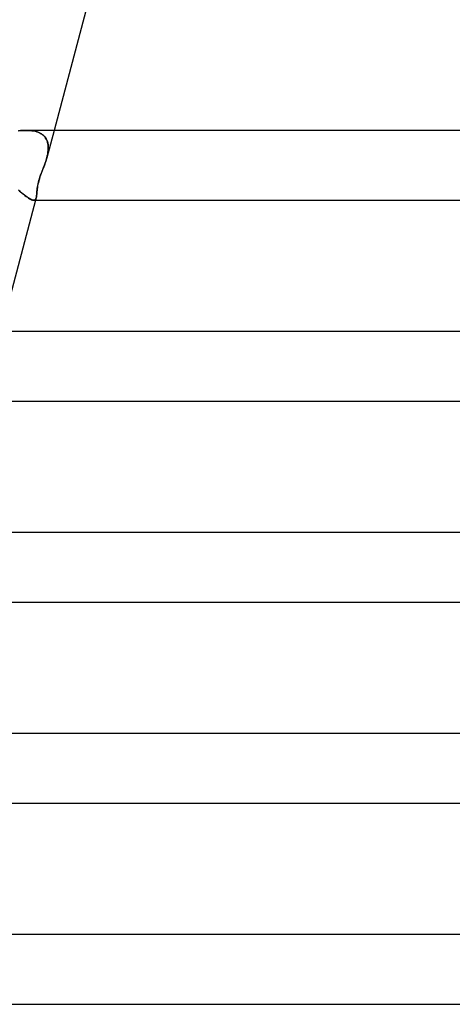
# Model space of a CAD drawing. Header units: millimetres. Extents: x -345 to 345, y -2 to 230.
# Tile 11 of 74: x -138 to -113, y 0 to 56. Entities that reach past the tile are written whole.
import ezdxf

# ---------------------------------------------------------------- set-up
doc = ezdxf.new("R2010")
doc.units = ezdxf.units.MM
doc.layers.add('HIDDEN', color=7, linetype='Continuous')
doc.layers.add('THICK', color=7, linetype='Continuous')

msp = doc.modelspace()

# ---------------------------------------------------------------- linework, layer by layer
at = {"layer": 'HIDDEN'}
for p, q in [((-138.082, 49.982), (-138.199, 49.97)), ((-137.964, 49.992), (-138.082, 49.982)), ((-137.848, 49.998), (-137.964, 49.992)), ((-137.733, 50), (-137.848, 49.998)), ((-137.627, 49.998), (-137.733, 50)), ((-137.732, 50), (-137.626, 49.998)), ((-137.522, 49.992), (-137.627, 49.998)), ((-137.626, 49.998), (-137.523, 49.992)), ((-137.523, 49.992), (-137.422, 49.981)), ((-137.42, 49.981), (-137.522, 49.992)), ((-137.422, 49.981), (-137.324, 49.966)), ((-137.321, 49.965), (-137.42, 49.981)), ((-137.324, 49.966), (-137.23, 49.945)), ((-137.225, 49.944), (-137.321, 49.965)), ((-137.23, 49.945), (-137.139, 49.919)), ((-137.133, 49.917), (-137.225, 49.944)), ((-137.139, 49.919), (-137.053, 49.888)), ((-137.046, 49.885), (-137.133, 49.917)), ((-137.053, 49.888), (-136.972, 49.851)), ((-136.963, 49.846), (-137.046, 49.885)), ((-136.972, 49.851), (-136.895, 49.807)), ((-136.885, 49.801), (-136.963, 49.846)), ((-136.895, 49.807), (-136.825, 49.759)), ((-136.813, 49.75), (-136.885, 49.801)), ((-136.825, 49.759), (-136.761, 49.704)), ((-136.748, 49.693), (-136.813, 49.75)), ((-136.761, 49.704), (-136.703, 49.645)), ((-136.69, 49.629), (-136.748, 49.693)), ((-136.703, 49.645), (-136.652, 49.579)), ((-136.639, 49.56), (-136.69, 49.629)), ((-136.652, 49.579), (-136.608, 49.509)), ((-136.156, 50), (-136.572, 48.436)), ((-136.595, 49.485), (-136.639, 49.56)), ((-136.608, 49.509), (-136.571, 49.434)), ((-136.56, 49.406), (-136.595, 49.485)), ((-136.571, 49.434), (-136.542, 49.356)), ((-136.531, 49.322), (-136.56, 49.406)), ((-136.542, 49.356), (-136.519, 49.274)), ((-136.51, 49.234), (-136.531, 49.322)), ((-136.519, 49.274), (-136.503, 49.188)), ((-136.497, 49.143), (-136.51, 49.234)), ((-136.503, 49.188), (-136.493, 49.1)), ((-136.49, 49.048), (-136.497, 49.143)), ((-136.493, 49.1), (-136.489, 49.009)), ((-136.489, 49.009), (-136.491, 48.916)), ((-136.489, 48.95), (-136.49, 49.048)), ((-136.572, 48.435), (-136.546, 48.541)), ((-136.548, 48.532), (-136.572, 48.435)), ((-136.527, 48.63), (-136.548, 48.532)), ((-136.546, 48.541), (-136.524, 48.646)), ((-136.51, 48.727), (-136.527, 48.63)), ((-136.524, 48.646), (-136.507, 48.749)), ((-136.498, 48.822), (-136.51, 48.727)), ((-136.507, 48.749), (-136.495, 48.85)), ((-136.491, 48.916), (-136.498, 48.822)), ((-136.495, 48.85), (-136.489, 48.95)), ((-136.801, 47.766), (-136.756, 47.882)), ((-136.746, 47.91), (-136.78, 47.82)), ((-136.756, 47.882), (-136.712, 48)), ((-136.712, 48), (-136.746, 47.91)), ((-136.712, 48), (-136.686, 48.072)), ((-136.686, 48.072), (-136.712, 48)), ((-136.686, 48.072), (-136.661, 48.144)), ((-136.661, 48.144), (-136.686, 48.072)), ((-136.661, 48.144), (-136.637, 48.217)), ((-136.637, 48.216), (-136.661, 48.144)), ((-136.637, 48.217), (-136.614, 48.29)), ((-136.614, 48.289), (-136.637, 48.216)), ((-136.614, 48.29), (-136.592, 48.363)), ((-136.592, 48.362), (-136.614, 48.289)), ((-136.592, 48.363), (-136.572, 48.435)), ((-136.572, 48.435), (-136.592, 48.362)), ((-136.963, 47.331), (-136.999, 47.222)), ((-136.998, 47.226), (-136.964, 47.328)), ((-136.964, 47.328), (-136.927, 47.432)), ((-136.926, 47.437), (-136.963, 47.331)), ((-136.927, 47.432), (-136.887, 47.54)), ((-136.888, 47.539), (-136.926, 47.437)), ((-136.85, 47.638), (-136.888, 47.539)), ((-136.887, 47.54), (-136.845, 47.651)), ((-136.814, 47.732), (-136.85, 47.638)), ((-136.845, 47.651), (-136.801, 47.766)), ((-136.78, 47.82), (-136.814, 47.732)), ((-137.121, 46.679), (-137.109, 46.762)), ((-137.099, 46.817), (-137.114, 46.726)), ((-137.109, 46.762), (-137.094, 46.848)), ((-137.081, 46.913), (-137.099, 46.817)), ((-137.094, 46.848), (-137.075, 46.938)), ((-137.058, 47.012), (-137.081, 46.913)), ((-137.075, 46.938), (-137.053, 47.03)), ((-137.031, 47.115), (-137.058, 47.012)), ((-137.053, 47.03), (-137.027, 47.126)), ((-136.999, 47.222), (-137.031, 47.115)), ((-137.027, 47.126), (-136.998, 47.226)), ((-138.164, 46.548), (-138.077, 46.475)), ((-138.077, 46.475), (-137.992, 46.405)), ((-137.992, 46.405), (-137.909, 46.339)), ((-137.909, 46.339), (-137.831, 46.277)), ((-137.831, 46.277), (-137.756, 46.221)), ((-137.756, 46.221), (-137.685, 46.17)), ((-137.172, 46.182), (-137.164, 46.228)), ((-137.163, 46.235), (-137.171, 46.185)), ((-137.164, 46.228), (-137.158, 46.279)), ((-137.157, 46.29), (-137.163, 46.235)), ((-137.158, 46.279), (-137.153, 46.334)), ((-137.152, 46.35), (-137.157, 46.29)), ((-137.153, 46.334), (-137.148, 46.394)), ((-137.146, 46.415), (-137.152, 46.35)), ((-137.148, 46.394), (-137.143, 46.458)), ((-137.141, 46.484), (-137.146, 46.415)), ((-137.143, 46.458), (-137.137, 46.527)), ((-137.134, 46.559), (-137.141, 46.484)), ((-137.137, 46.527), (-137.13, 46.601)), ((-137.125, 46.64), (-137.134, 46.559)), ((-137.13, 46.601), (-137.121, 46.679)), ((-137.114, 46.726), (-137.125, 46.64)), ((-137.685, 46.17), (-137.618, 46.125)), ((-137.618, 46.125), (-137.556, 46.087)), ((-137.556, 46.087), (-137.499, 46.055)), ((-137.499, 46.055), (-137.447, 46.031)), ((-137.447, 46.031), (-137.401, 46.014)), ((-137.401, 46.014), (-137.359, 46.003)), ((-137.359, 46.003), (-137.322, 46)), ((-137.287, 46.004), (-137.323, 46)), ((-137.322, 46), (-137.287, 46.004)), ((-137.287, 46.004), (-137.257, 46.017)), ((-137.257, 46.016), (-137.287, 46.004)), ((-137.257, 46.017), (-137.231, 46.037)), ((-137.232, 46.036), (-137.257, 46.016)), ((-137.211, 46.064), (-137.232, 46.036)), ((-137.231, 46.037), (-137.211, 46.064)), ((-137.181, 46.139), (-137.218, 46)), ((-137.211, 46.064), (-137.194, 46.099)), ((-137.195, 46.098), (-137.211, 46.064)), ((-137.181, 46.14), (-137.195, 46.098)), ((-137.194, 46.099), (-137.181, 46.14)), ((-137.171, 46.185), (-137.181, 46.14)), ((-137.181, 46.14), (-137.172, 46.182))]:
    msp.add_line(p, q, dxfattribs=at)
at = {"layer": 'THICK'}
for p, q in [((-134.165, 57.5), (-136.156, 50)), ((-138.207, 49.969), (-138.086, 49.982)), ((-138.086, 49.982), (-137.967, 49.992)), ((-137.967, 49.992), (-137.848, 49.998)), ((-137.848, 49.998), (-137.732, 50)), ((137.732, 50), (-137.732, 50)), ((-138.101, 46.495), (-138.189, 46.568)), ((-138.015, 46.423), (-138.101, 46.495)), ((-137.931, 46.356), (-138.015, 46.423)), ((-137.85, 46.292), (-137.931, 46.356)), ((-137.773, 46.234), (-137.85, 46.292)), ((-137.7, 46.181), (-137.773, 46.234)), ((-137.218, 46), (-139.209, 38.5)), ((-137.631, 46.133), (-137.7, 46.181)), ((-137.566, 46.093), (-137.631, 46.133)), ((-137.507, 46.06), (-137.566, 46.093)), ((-137.454, 46.034), (-137.507, 46.06)), ((-137.405, 46.015), (-137.454, 46.034)), ((-137.361, 46.004), (-137.405, 46.015)), ((-137.323, 46), (-137.361, 46.004)), ((-137.323, 46), (137.323, 46)), ((140.66, 38.5), (-140.66, 38.5)), ((-140.347, 34.5), (140.347, 34.5)), ((143.597, 27), (-143.597, 27)), ((-143.375, 23), (143.375, 23)), ((146.541, 15.5), (-146.541, 15.5)), ((-146.408, 11.5), (146.408, 11.5)), ((150.897, 4), (-150.897, 4)), ((-151.383, 0), (142.975, 0))]:
    msp.add_line(p, q, dxfattribs=at)

doc.saveas('drawing.dxf')
